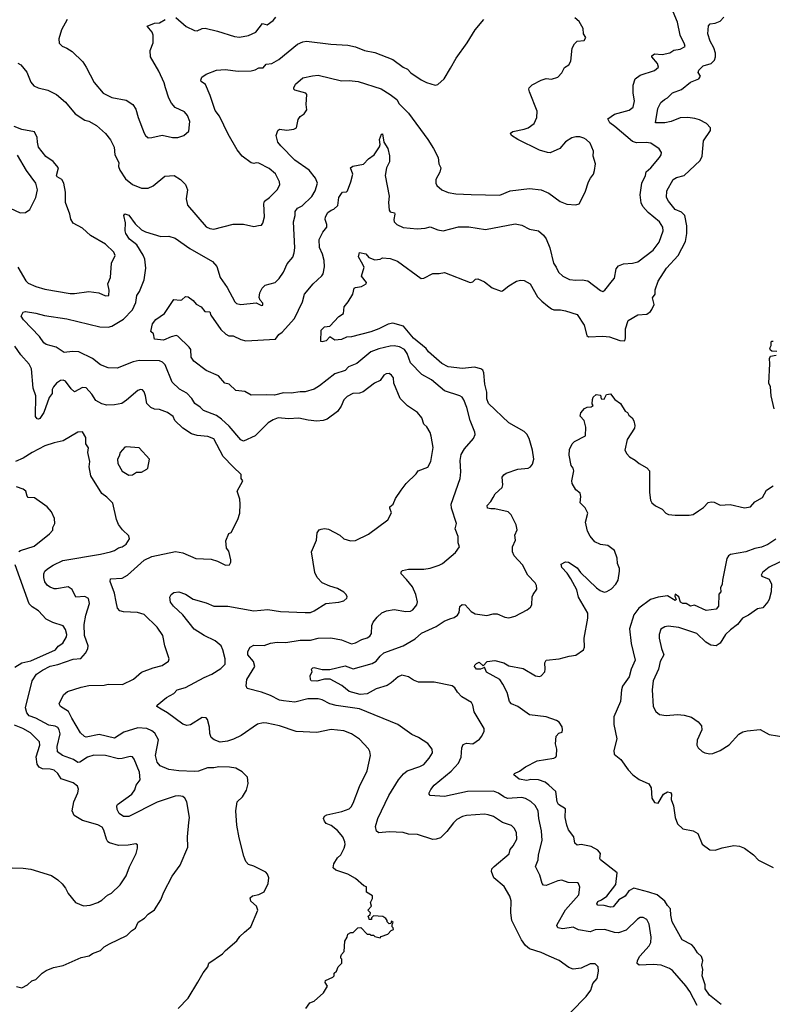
# Model space of a CAD drawing. Extents: x 1863118 to 1989590, y 394482 to 532474.
# Tile 165 of 215: x 1931679 to 1937520, y 477585 to 485224. Entities that reach past the tile are written whole.
import ezdxf

# ---------------------------------------------------------------- set-up
doc = ezdxf.new("R2010")
doc.units = 0

msp = doc.modelspace()

# ---------------------------------------------------------------- linework, layer by layer
at = {"layer": '0CON20XD'}
for points in [[(1934094.7, 483745.3), (1934117.1, 483755), (1934147, 483783), (1934154.7, 483845.3), (1934175, 483875.6), (1934185, 483885.4), (1934215, 483888.6), (1934222.5, 483895), (1934249.4, 483965), (1934263.3, 484025), (1934246.2, 484075), (1934265, 484088.8), (1934347, 484103), (1934386.7, 484145), (1934430.8, 484175), (1934471.7, 484238.3), (1934477.5, 484255), (1934472, 484295), (1934487.5, 484335), (1934495, 484338.8), (1934506, 484275), (1934535.5, 484225.5), (1934547.4, 484167.4), (1934549.3, 484120.7), (1934524.2, 484075), (1934515.7, 484015), (1934547.1, 483855), (1934540, 483805), (1934545, 483747.5), (1934554.4, 483734.4), (1934587.1, 483725), (1934591.1, 483715), (1934583.3, 483675), (1934585.7, 483655.7), (1934605, 483633.8), (1934655, 483612.9), (1934762.7, 483602.7), (1934825, 483606), (1934865, 483616), (1934925, 483593.8), (1934965, 483586.7), (1935085, 483615.7), (1935165, 483616), (1935294.1, 483595.9), (1935525, 483640), (1935575, 483628.8), (1935635, 483600), (1935705, 483586), (1935743, 483553), (1935765, 483523.3), (1935793.1, 483455), (1935820.6, 483335), (1935843.1, 483305), (1935860, 483265), (1935893, 483233), (1935945, 483208.6), (1935995, 483202.9), (1936045, 483206.2), (1936087.3, 483197.3), (1936185, 483122), (1936205, 483116.2), (1936220, 483125), (1936278.2, 483201.8), (1936295, 483217.5), (1936308.6, 483291.4), (1936325.7, 483314.3), (1936365, 483330), (1936435, 483335.6), (1936475, 483345.5), (1936595.3, 483434.7), (1936642.3, 483497.7), (1936673.6, 483586.4), (1936670.5, 483615), (1936644.4, 483655), (1936555, 483727.5), (1936513.7, 483773.7), (1936502.3, 483802.3), (1936494.7, 483865), (1936507.7, 483955), (1936535.5, 484015), (1936541.5, 484045), (1936575.8, 484075), (1936644, 484155), (1936656.2, 484175), (1936658.8, 484195), (1936641.2, 484221.2), (1936577.5, 484265), (1936541.7, 484271.7), (1936465, 484269.1), (1936435, 484279.1), (1936298.1, 484395), (1936258.6, 484425), (1936242.5, 484455), (1936295, 484490), (1936408.7, 484521.3), (1936440, 484545), (1936450, 484595), (1936439.1, 484655), (1936438.6, 484715), (1936455.5, 484764.5), (1936495, 484794.4), (1936605, 484831.1), (1936637.5, 484855), (1936629.6, 484885), (1936584.4, 484935), (1936585.7, 484945), (1936605, 484958), (1936665, 484954.3), (1936723, 484967), (1936755, 484987.1), (1936805.3, 484994.7), (1936842.5, 485015), (1936838.6, 485035), (1936803.3, 485105), (1936783.3, 485205), (1936749.2, 485285)], [(1931665, 484886.2), (1931688.8, 484875), (1931735, 484816), (1931765, 484740), (1931789.7, 484709.7), (1931822.5, 484695), (1931896.6, 484676.6), (1931965, 484642.5), (1932034.5, 484584.5), (1932110, 484495), (1932185, 484445.8), (1932215, 484437.1), (1932274.5, 484404.5), (1932345, 484340.8), (1932382.5, 484292.5), (1932410.9, 484235), (1932416.9, 484175), (1932447.8, 484115), (1932444.5, 484085), (1932455.4, 484055.4), (1932499.8, 483989.8), (1932555, 483945.7), (1932625, 483915.7), (1932675, 483915.7), (1932715, 483935.8), (1932805, 484011.2), (1932877.5, 484015), (1932927.5, 483985), (1932966.2, 483945), (1932980.8, 483905), (1932971.4, 483835), (1932981.9, 483785), (1933125, 483615.8), (1933155, 483602.9), (1933185, 483600), (1933335, 483637.5), (1933415, 483638), (1933495, 483618.8), (1933533, 483627), (1933555, 483630), (1933566.7, 483645), (1933577.5, 483695), (1933574.3, 483795), (1933578.6, 483815), (1933616.4, 483843.6), (1933678, 483905), (1933697.3, 483942.7), (1933696, 483965), (1933665, 484028.8), (1933615, 484070), (1933535, 484110.8), (1933515, 484114.2), (1933495, 484109.2), (1933475, 484114.4), (1933404, 484165), (1933367.5, 484215), (1933297.2, 484337.2), (1933229.2, 484475), (1933195, 484520), (1933157.9, 484635), (1933121.2, 484721.2), (1933086.7, 484745), (1933083.3, 484755), (1933092.3, 484777.7), (1933125, 484802), (1933205, 484832), (1933272.3, 484837.7), (1933375, 484824.4), (1933475, 484828.6), (1933505.5, 484834.5), (1933535, 484850), (1933568.6, 484851.4), (1933592.2, 484877.8), (1933635, 484884), (1933690.8, 484915), (1933835, 485033.3), (1933875, 485051.9), (1933905, 485057.5), (1934093.4, 485033.4), (1934224.3, 485025.7), (1934285, 485012.9), (1934355, 484985.7), (1934435, 484970), (1934575, 484915.7), (1934655, 484855.7), (1934689.1, 484839.1), (1934715, 484812.9), (1934795, 484757.5), (1934835, 484737.5), (1934903, 484717), (1934925, 484722.5), (1934972.5, 484765), (1935021.2, 484848.8), (1935065, 484926.7), (1935151.2, 485045), (1935214.4, 485145.6), (1935280, 485225)], [(1932975, 482325.6), (1932918.6, 482358.6), (1932863, 482413), (1932808.2, 482545), (1932786.4, 482566.4), (1932765, 482576.4), (1932605, 482579.6), (1932559.5, 482570.5), (1932435, 482520), (1932365, 482521.9), (1932305, 482547.1), (1932244.6, 482594.6), (1932138.3, 482648.3), (1932089.7, 482650.3), (1932025, 482640.8), (1931963, 482683), (1931884.3, 482704.3), (1931865, 482716.2), (1931833.1, 482765), (1931708, 482895), (1931691.2, 482925), (1931706.1, 482953.9), (1931725, 482960.8), (1931805, 482947.5), (1931871.4, 482928.6), (1932045, 482904.4), (1932301.4, 482841.4), (1932365, 482839.1), (1932394.6, 482845.4), (1932485, 482900), (1932555, 482974.2), (1932580.5, 483029.5), (1932588.9, 483085), (1932608.1, 483115), (1932644.2, 483205), (1932656.9, 483295), (1932650, 483365), (1932637.4, 483397.4), (1932587.8, 483477.8), (1932530.8, 483520.8), (1932502, 483565), (1932496, 483585), (1932498.8, 483648.8), (1932487.5, 483705), (1932495, 483717.5), (1932525, 483706.7), (1932575, 483640), (1932623.9, 483593.9), (1932655, 483578.8), (1932775, 483541.2), (1932835, 483544), (1932885, 483530), (1932998.9, 483448.9), (1933175, 483347.1), (1933208.3, 483308.3), (1933234.4, 483224.4), (1933289.2, 483145), (1933348, 483035), (1933361.5, 483021.5), (1933395, 483014.4), (1933515, 483028), (1933555, 483007.5), (1933565, 483010), (1933566.7, 483025), (1933545, 483047.5), (1933537.7, 483067.7), (1933542.9, 483105), (1933559.4, 483140.6), (1933584.5, 483165.5), (1933661.2, 483185), (1933692.9, 483215), (1933726.7, 483265), (1933755, 483330), (1933798, 483382), (1933809.4, 483415), (1933813.5, 483455), (1933803.1, 483655), (1933816, 483705), (1933817.1, 483735), (1933835, 483761.4), (1933869.9, 483780.1), (1933945, 483852.5), (1933973.1, 483895), (1933990.6, 483955), (1933974.4, 483995), (1933926, 484056), (1933815, 484134.5), (1933704.3, 484245), (1933682.5, 484275), (1933670, 484325), (1933681.2, 484365), (1933694.1, 484375.9), (1933752.7, 484367.3), (1933806.1, 484373.9), (1933827.5, 484385), (1933839.3, 484450.7), (1933855, 484472.5), (1933887.5, 484495), (1933906.7, 484525), (1933902.5, 484565), (1933906.7, 484645), (1933900, 484655), (1933815, 484678), (1933806.2, 484685), (1933806.9, 484695), (1933820, 484725), (1933875, 484774.2), (1933951.4, 484788.6), (1933995, 484793.8), (1934175, 484750), (1934235, 484753.1), (1934305, 484744.4), (1934485, 484687.1), (1934555, 484644.4), (1934606.2, 484605), (1934625, 484572), (1934695, 484500), (1934845.8, 484295), (1934890, 484225), (1934925.6, 484155), (1934932, 484105), (1934946.7, 484075), (1934938.8, 484041.2), (1934908.6, 483985), (1934909.2, 483955), (1934917, 483937), (1934955, 483904.3), (1935005, 483884.4), (1935063.2, 483873.2), (1935182.5, 483867.5), (1935405, 483863.5), (1935485, 483895.4), (1935635, 483915.6), (1935725, 483903.1), (1935785, 483879.2), (1935873, 483813), (1935925, 483792), (1935995, 483786.7), (1936020, 483795), (1936067.5, 483885), (1936092.5, 483965), (1936107.5, 483995), (1936132.5, 484025), (1936140, 484055), (1936146.2, 484105), (1936130, 484165), (1936131.2, 484205), (1936105.8, 484265.8), (1936075.8, 484295.8), (1936057.5, 484305), (1936025, 484316), (1935995, 484315.8), (1935963.2, 484306.8), (1935914.4, 484275.6), (1935870, 484225), (1935795, 484192), (1935775, 484192.5), (1935711.9, 484211.9), (1935545, 484294), (1935496.7, 484325), (1935487.5, 484345), (1935505, 484357.5), (1935595, 484374), (1935625, 484386), (1935670.3, 484419.7), (1935691.2, 484465), (1935694, 484515), (1935634, 484665), (1935628.8, 484685), (1935633.3, 484695), (1935655, 484718), (1935725, 484754.2), (1935765, 484768), (1935805, 484763.3), (1935855, 484777.5), (1935885, 484812.5), (1935907, 484853), (1935940, 484875), (1935957, 484903), (1935967, 485003), (1935985, 485037.5), (1936005, 485057.5), (1936058.3, 485061.7), (1936071.2, 485085), (1936053.8, 485115), (1936052.5, 485155), (1936020.7, 485210.7), (1935988.3, 485238.3)], [(1932046.7, 485225), (1932002.5, 485145), (1931981.2, 485075), (1931985, 485042.5), (1932007.7, 485017.7), (1932045, 485003.8), (1932085, 484976.7), (1932167.9, 484897.9), (1932195.6, 484855.6), (1932255.6, 484735.6), (1932326, 484655), (1932395, 484621.1), (1932505, 484598.6), (1932557.2, 484567.2), (1932580.9, 484530.9), (1932596.9, 484465), (1932644.5, 484344.5), (1932654.4, 484324.4), (1932675, 484308.8), (1932705, 484310), (1932785, 484328.6), (1932865, 484309.4), (1932905, 484309.2), (1932953.3, 484325), (1932990.5, 484359.5), (1932998.1, 484435), (1932981.9, 484481.9), (1932958.3, 484508.3), (1932885, 484544), (1932857.2, 484577.2), (1932835.6, 484615), (1932810, 484695), (1932800.6, 484735), (1932759.4, 484825), (1932694.4, 484935), (1932691.4, 484985), (1932714.2, 485045.8), (1932715.7, 485105), (1932707.2, 485127.2), (1932667.5, 485175), (1932725, 485196), (1932765, 485200), (1932807.5, 485225)], [(1932890.5, 485240.5), (1932970.2, 485170.2), (1933035, 485139.2), (1933055, 485138), (1933095, 485156), (1933118.8, 485158.8), (1933215, 485135.8), (1933345, 485092.9), (1933385, 485089.2), (1933455, 485101.4), (1933511.7, 485128.3), (1933562.5, 485195), (1933600, 485185), (1933645, 485217.5), (1933666.7, 485245)], [(1936007, 478527), (1935935, 478530), (1935885, 478546.7), (1935855, 478542), (1935765, 478506), (1935745, 478508.8), (1935733, 478523), (1935715.5, 478585.5), (1935682.5, 478655), (1935703.3, 478705), (1935705.6, 478745), (1935732.3, 478855), (1935729.4, 478929.4), (1935708.5, 479025), (1935703.3, 479085), (1935677.9, 479127.9), (1935645, 479159.4), (1935605, 479181.1), (1935575, 479188.5), (1935465, 479181.2), (1935435, 479193.5), (1935394, 479224), (1935355, 479237.5), (1935155, 479234.5), (1934975, 479198.2), (1934865, 479204.2), (1934856.2, 479215), (1934857.5, 479225), (1934868.9, 479251.1), (1934895.7, 479285), (1935026, 479394), (1935083.3, 479456.7), (1935105, 479503.3), (1935110.6, 479575), (1935120, 479600), (1935145, 479611.2), (1935195, 479606.2), (1935247.9, 479642.1), (1935266.2, 479665), (1935282.5, 479705), (1935282.5, 479725), (1935206.2, 479855), (1935196, 479905), (1935185, 479926.7), (1935109.7, 479969.7), (1935075.6, 480005.6), (1935055, 480040), (1935035.4, 480055.4), (1934895, 480083.5), (1934775, 480082.9), (1934735, 480099.2), (1934695.6, 480125.6), (1934645, 480139.2), (1934615, 480125.7), (1934562, 480078), (1934531.3, 480058.7), (1934445, 480031.7), (1934375, 479994.1), (1934321.9, 479988.1), (1934235, 480010.8), (1934177.6, 480057.6), (1934087.5, 480107.5), (1934045, 480108.6), (1933985, 480090.9), (1933940, 480095), (1933934.3, 480104.3), (1933933.1, 480135), (1933947.5, 480165), (1933943.3, 480185), (1933952.5, 480195), (1933965, 480198.8), (1934025, 480181.9), (1934085, 480181.8), (1934205, 480211.1), (1934266.4, 480186.4), (1934415, 480230), (1934445, 480246.7), (1934475, 480286.4), (1934505, 480310.9), (1934655, 480365.6), (1934749.1, 480420.9), (1934796.7, 480465), (1934911.2, 480515), (1934972.7, 480557.3), (1935015.8, 480575.8), (1935050, 480585), (1935076.7, 480605), (1935088.8, 480625), (1935095, 480670), (1935113.9, 480686.1), (1935135, 480683.8), (1935182.5, 480632.5), (1935214.6, 480614.6), (1935305, 480601.9), (1935353.6, 480613.6), (1935383.6, 480613.6), (1935445, 480588), (1935475, 480582.9), (1935525, 480595.7), (1935616.7, 480645), (1935643.3, 480665), (1935653.8, 480685), (1935656.7, 480745), (1935663.3, 480765), (1935692.5, 480805), (1935690, 480835), (1935678.8, 480855), (1935622.2, 480915), (1935580.6, 480995), (1935515.6, 481065), (1935502.2, 481095), (1935504.4, 481135), (1935525.8, 481185), (1935521.9, 481225), (1935538.6, 481265), (1935532.5, 481305), (1935493.6, 481383.6), (1935470, 481405), (1935365, 481430), (1935335, 481428), (1935310, 481435), (1935306.7, 481455), (1935336.2, 481485), (1935352, 481518), (1935368.8, 481545), (1935422, 481595), (1935427.5, 481615), (1935424, 481675), (1935436.1, 481693.9), (1935455, 481706.7), (1935545, 481736.7), (1935625, 481744), (1935643.8, 481755), (1935658, 481775), (1935668.1, 481815), (1935658.6, 481885), (1935633.3, 481975), (1935615, 482008), (1935595, 482028.6), (1935476, 482095), (1935316.9, 482245), (1935305, 482282.5), (1935303.3, 482335), (1935288.1, 482395), (1935281.2, 482485), (1935273.3, 482505), (1935257.5, 482515), (1935207.6, 482527.6), (1935115, 482518.5), (1935005, 482531.8), (1934955, 482557.5), (1934851.7, 482648.3), (1934832, 482672), (1934735, 482754), (1934656.2, 482846.2), (1934575, 482870), (1934537.3, 482862.7), (1934466.2, 482825), (1934405, 482803.3), (1934255, 482764.2), (1934215, 482760), (1934175, 482743.1), (1934125, 482738.8), (1934085, 482762.5), (1934056.9, 482733.1), (1934025, 482723.8), (1934015, 482727.5), (1934017.5, 482815), (1934045, 482841.2), (1934085, 482846.2), (1934155, 482920), (1934192.5, 482945), (1934195.6, 482995), (1934228.8, 483035), (1934263.8, 483095), (1934275, 483140), (1934285, 483147.5), (1934332.5, 483155), (1934367.5, 483175), (1934370, 483185), (1934332.5, 483235), (1934351.2, 483305), (1934332.1, 483342.1), (1934309.2, 483385), (1934315, 483417.5), (1934365, 483406.2), (1934389.5, 483379.5), (1934435, 483360), (1934475, 483366.2), (1934495, 483376), (1934555, 483371.4), (1934609.7, 483349.7), (1934795, 483216), (1934815, 483218.8), (1934885, 483255.8), (1934934.2, 483254.2), (1934975, 483261.4), (1935175, 483186.2), (1935195, 483190), (1935215, 483210), (1935235, 483213.3), (1935285, 483190), (1935345, 483144), (1935415, 483118.8), (1935425, 483120), (1935475, 483160), (1935535, 483195.7), (1935565, 483204), (1935595, 483200), (1935640, 483175), (1935698.1, 483075), (1935730, 483040), (1935775, 483004.3), (1935805, 482980.6), (1935825, 482973.1), (1935875, 482973.1), (1935915.5, 482965.5), (1936005, 482936.2), (1936058.8, 482855), (1936081.4, 482775), (1936093.2, 482763.2), (1936205, 482768.1), (1936255, 482762.9), (1936335, 482734), (1936375, 482732.5), (1936381.2, 482755), (1936380, 482825), (1936400.9, 482889.1), (1936475, 482934.2), (1936545, 482940), (1936575, 482961.2), (1936584.4, 482975.6), (1936602.5, 483015), (1936590, 483065), (1936609.2, 483095), (1936609.2, 483129.2), (1936634.2, 483195), (1936698.1, 483295), (1936790, 483395), (1936846.1, 483503.9), (1936857.1, 483565), (1936857.2, 483625), (1936841.8, 483705), (1936815, 483730.6), (1936765, 483751.5), (1936712.9, 483815), (1936698.1, 483845), (1936701.1, 483895), (1936751.4, 483985), (1936775, 483998.5), (1936835, 484015.6), (1936959.5, 484130.5), (1936974.6, 484165), (1936985.5, 484285), (1937040.5, 484365), (1937041.1, 484385), (1937008.9, 484418.9), (1936955, 484447.3), (1936918.3, 484458.3), (1936865, 484464.1), (1936805, 484461.6), (1936735, 484434.6), (1936685, 484423.2), (1936612.9, 484422.9), (1936631.4, 484535), (1936655, 484582), (1936683.8, 484606.2), (1936705, 484616.9), (1936745, 484655.8), (1936815, 484683.1), (1936885, 484739.4), (1936950, 484765), (1936961.5, 484785), (1936944.2, 484815), (1936948.3, 484831.7), (1936982.5, 484865), (1937045.5, 484884.5), (1937070, 484910), (1937078.9, 484935), (1937078.5, 484965), (1937065.6, 485005), (1937037.4, 485057.4), (1937020, 485115), (1937023.6, 485176.4), (1937038.3, 485191.7), (1937075, 485196), (1937115, 485214), (1937144.2, 485245)], [(1931664, 483305), (1931726.9, 483196.9), (1931745, 483180.8), (1931805, 483153.1), (1931875, 483132.2), (1932070.5, 483100.5), (1932105, 483099.5), (1932215, 483114.4), (1932294.2, 483104.2), (1932345, 483081.2), (1932370, 483085), (1932372.5, 483125), (1932363.1, 483175), (1932383.3, 483225), (1932390.6, 483335), (1932420.8, 483395), (1932410.2, 483420.2), (1932345, 483483.1), (1932229.1, 483549.1), (1932165, 483606), (1932093.3, 483645), (1932076.1, 483676.1), (1932068, 483715), (1932034.5, 483804.5), (1932033.3, 483885), (1932020.9, 483955), (1932005.3, 483985.3), (1931970, 484005), (1931965.6, 484015), (1931980, 484075), (1931939.6, 484125), (1931881.5, 484161.5), (1931824.7, 484235), (1931816.7, 484275), (1931815, 484311.2), (1931792.9, 484352.9), (1931695, 484371.2), (1931635, 484394.5)], [(1931605, 483760.8), (1931683.6, 483726.4), (1931725, 483728), (1931758.3, 483751.7), (1931805, 483843.3), (1931818.1, 483905), (1931804.2, 483955), (1931731.9, 484055), (1931662, 484172)], [(1935956.6, 477523.4), (1936074.5, 477645.5), (1936110, 477695), (1936127.5, 477745), (1936160.8, 477785), (1936171.7, 477841.7), (1936168.8, 477875), (1936145, 477898.8), (1936105, 477898.8), (1936035.8, 477864.2), (1935975, 477858), (1935940.3, 477870.3), (1935864.2, 477924.2), (1935788.7, 477958.7), (1935726.1, 477986.1), (1935635, 478014.3), (1935605, 478041.4), (1935573.9, 478083.9), (1935497.1, 478235), (1935490, 478295), (1935491.7, 478388.3), (1935483.6, 478423.6), (1935437.8, 478497.8), (1935359.2, 478565), (1935339.2, 478615), (1935342.5, 478635), (1935360, 478655), (1935478.5, 478751.5), (1935484.4, 478785), (1935508.6, 478815), (1935535.7, 478865), (1935534.4, 478915), (1935519.7, 478949.7), (1935495, 478970.8), (1935425, 478995.8), (1935355, 479040.8), (1935315, 479055.6), (1935285, 479058.9), (1935145, 479050.6), (1935115, 479042.5), (1935072.2, 479017.8), (1935045, 478993.8), (1934994, 478925), (1934945, 478876.2), (1934910, 478865), (1934885, 478863.3), (1934765, 478902.5), (1934695, 478905.7), (1934655, 478918), (1934545, 478922.2), (1934465, 478914.2), (1934448.8, 478928.8), (1934440, 478965), (1934456.9, 479025), (1934542.9, 479205), (1934619.4, 479325), (1934657, 479373), (1934685, 479395.6), (1934785, 479428.5), (1934814.2, 479445), (1934857.1, 479495), (1934881.4, 479535), (1934879.4, 479565), (1934845, 479608.1), (1934774, 479655), (1934721.9, 479678.1), (1934613.8, 479755), (1934316.1, 479876.1), (1934135, 479902.1), (1934085, 479916.5), (1934025, 479947.5), (1933994.4, 479955.6), (1933915, 479953.8), (1933815, 479929.6), (1933725, 479938.2), (1933695, 479945.5), (1933625, 479980.6), (1933555.7, 480005.7), (1933445, 480033.8), (1933436.2, 480055), (1933441.9, 480105), (1933503.5, 480205), (1933493.3, 480243.3), (1933448.6, 480295), (1933448.3, 480321.7), (1933467.5, 480355), (1933495, 480372), (1933575, 480368.6), (1933625, 480385.6), (1933676.4, 480393.6), (1933745, 480391.9), (1933855, 480409.5), (1933935, 480411.1), (1933995, 480426.7), (1934093.2, 480426.8), (1934175, 480411.4), (1934255, 480382.5), (1934285, 480388.1), (1934333.8, 480416.2), (1934375, 480428.1), (1934395, 480440), (1934408.7, 480461.3), (1934411.4, 480525), (1934421.3, 480548.7), (1934452, 480588), (1934488.3, 480621.7), (1934525, 480638.1), (1934585, 480648.1), (1934675, 480633.1), (1934712.5, 480635), (1934730.8, 480645), (1934761.4, 480685), (1934766.6, 480706.6), (1934753.1, 480765), (1934726.7, 480825), (1934680.6, 480880.6), (1934640, 480925), (1934640, 480940), (1934649.5, 480950.5), (1934695, 480961.9), (1934815, 480960.5), (1934865, 480968.9), (1934935, 480990.6), (1934960, 481005), (1935059.7, 481090.3), (1935091.2, 481135), (1935082.5, 481165), (1935082.2, 481215), (1935057.3, 481275), (1935067.5, 481315), (1935028.9, 481435), (1935026.7, 481465), (1935098.2, 481665), (1935102.7, 481715), (1935096.3, 481803.7), (1935105, 481850), (1935130, 481895), (1935200, 481975), (1935213.8, 482005), (1935212, 482025), (1935174.7, 482114.7), (1935150, 482215), (1935125.7, 482275), (1935113.8, 482295), (1935094.5, 482304.5), (1934975, 482345.5), (1934875, 482429.2), (1934800.2, 482470.2), (1934712.6, 482562.6), (1934685.2, 482635.2), (1934665, 482665.6), (1934626, 482686), (1934585, 482692.7), (1934555, 482691.5), (1934465, 482671.1), (1934403.5, 482646.5), (1934295, 482557.1), (1934230.3, 482529.7), (1934205, 482501.1), (1934125, 482476.9), (1934005, 482382.5), (1933963.2, 482356.8), (1933895, 482337.1), (1933855, 482337.5), (1933786.4, 482326.4), (1933725, 482327.9), (1933655, 482310.8), (1933595, 482313.8), (1933475, 482311.9), (1933425, 482339.2), (1933355, 482348), (1933305, 482395.8), (1933270, 482405), (1933222.1, 482462.1), (1933125, 482502), (1933030, 482575), (1933009.2, 482605), (1933005.8, 482664.2), (1932995, 482684), (1932905, 482769.2), (1932892.7, 482772.7), (1932855.5, 482764.5), (1932795, 482738.6), (1932726.2, 482746.2), (1932716.5, 482786.5), (1932697.5, 482805), (1932710, 482865), (1932735, 482896.7), (1932802.5, 482945), (1932875, 483052.5), (1932925, 483047.5), (1932938.3, 483051.7), (1932965, 483077.5), (1932985, 483073.3), (1933024.2, 483044.2), (1933047.7, 483017.7), (1933086.4, 482996.4), (1933115, 482958.8), (1933155, 482956.7), (1933160.9, 482930.9), (1933240.5, 482820.5), (1933278.6, 482785), (1933302.4, 482772.4), (1933335, 482772.1), (1933395, 482742.9), (1933435, 482731.4), (1933665, 482745.6), (1933688.8, 482781.2), (1933715, 482798.6), (1933811.9, 482905), (1933872.5, 483035), (1933888.8, 483095), (1933955, 483175.8), (1934024.4, 483235.6), (1934035, 483253.3), (1934044.4, 483305.6), (1934040.9, 483355), (1934029.5, 483405), (1934006.2, 483456.2), (1934001.8, 483518.2), (1934030.5, 483575), (1934063.1, 483615), (1934063.6, 483635), (1934048.8, 483675), (1934051.5, 483695), (1934071, 483729), (1934094.7, 483745.3)], [(1932908.3, 477551.7), (1932986.8, 477633.2), (1933062.5, 477757.5), (1933101.7, 477828.3), (1933140, 477875), (1933146.7, 477905), (1933253.9, 477976.1), (1933275, 478002.5), (1933365, 478077.5), (1933388.3, 478111.7), (1933422.5, 478145), (1933473.3, 478185), (1933526.7, 478315), (1933517.5, 478345), (1933472.5, 478385), (1933468.3, 478411.7), (1933485, 478426.7), (1933535, 478436.7), (1933575, 478457.5), (1933608.3, 478521.7), (1933612.5, 478565), (1933602.5, 478595), (1933589.3, 478609.3), (1933495.9, 478655.9), (1933455, 478670), (1933433.9, 478693.9), (1933418, 478735), (1933382.5, 478875), (1933364.2, 478975), (1933356.2, 479085), (1933367.5, 479155), (1933407.5, 479195), (1933440, 479245), (1933453, 479297), (1933445.9, 479345.9), (1933405, 479388.8), (1933355, 479416), (1933305.7, 479425.7), (1933225, 479428.1), (1933185, 479418.1), (1933135, 479419.4), (1933065.4, 479394.6), (1933035, 479391.2), (1932915, 479396.2), (1932836.8, 479406.8), (1932770, 479435), (1932744.6, 479464.6), (1932731.4, 479515), (1932756.3, 479636.3), (1932727.9, 479687.9), (1932705, 479706.4), (1932665, 479724.5), (1932595, 479728.5), (1932485.8, 479695), (1932415, 479650.5), (1932295, 479678.2), (1932195, 479658.1), (1932181.8, 479661.8), (1932151.1, 479691.1), (1932084.4, 479805.6), (1932057.1, 479857.1), (1931996.7, 479895), (1931986.2, 479915), (1932018.8, 479985), (1932048.8, 480011.2), (1932155, 480045.6), (1932215, 480058.1), (1932335, 480062), (1932365, 480069.2), (1932477.5, 480065), (1932562.3, 480107.7), (1932625, 480160.8), (1932714.5, 480195.5), (1932785.5, 480214.5), (1932833.9, 480246.1), (1932838.8, 480265), (1932804.2, 480365), (1932789.2, 480445), (1932745, 480512), (1932645, 480608.1), (1932593.6, 480623.6), (1932485, 480628.6), (1932455, 480638), (1932438.3, 480658.3), (1932426.6, 480706.6), (1932413.5, 480775), (1932380, 480865), (1932383.8, 480885), (1932475, 480890), (1932515, 480913.6), (1932645, 481030.6), (1932705, 481060), (1932888.3, 481098.3), (1932945, 481087.5), (1933045, 481042.9), (1933165, 481038), (1933215, 481023.8), (1933275, 480992.5), (1933306.4, 480993.6), (1933317.5, 481015), (1933317, 481033), (1933301.7, 481101.7), (1933282.5, 481125), (1933278.3, 481181.7), (1933303, 481237), (1933320, 481245), (1933372.5, 481345), (1933386.7, 481395), (1933388.8, 481465), (1933386.7, 481505), (1933367.5, 481565), (1933410, 481645), (1933397.5, 481665), (1933396.7, 481695), (1933336.1, 481756.1), (1933258.5, 481835), (1933185, 481971.8), (1933139.1, 481989.1), (1933055, 481997.7), (1933011.6, 482011.6), (1932943.6, 482053.6), (1932883.1, 482115), (1932869.4, 482145), (1932826.3, 482176.3), (1932765, 482199.4), (1932725, 482203.1), (1932695.4, 482215.4), (1932665.6, 482245), (1932655.5, 482305.5), (1932645, 482336.7), (1932632, 482352), (1932615, 482356), (1932595, 482347.5), (1932508.6, 482271.4), (1932472.6, 482247.4), (1932414.5, 482235.5), (1932355, 482233.3), (1932315, 482244.4), (1932268.9, 482268.9), (1932238.9, 482318.9), (1932195, 482367.5), (1932165, 482370.8), (1932105, 482337.5), (1932078.9, 482358.9), (1932035, 482419.2), (1932015, 482427.5), (1931995.6, 482424.4), (1931965, 482404), (1931941.4, 482375), (1931931.4, 482355), (1931931.4, 482325), (1931908.3, 482291.7), (1931865, 482176.7), (1931835, 482130), (1931825, 482124), (1931815, 482126.7), (1931802, 482145), (1931802.7, 482305), (1931783.8, 482365), (1931770.8, 482515), (1931751.3, 482551.3), (1931686.7, 482625), (1931642.1, 482692.1)], [(1937555, 482650), (1937515, 482652.5), (1937505, 482660), (1937500, 482675), (1937510, 482695), (1937510, 482725), (1937515, 482730), (1937525, 482730)], [(1937532.9, 482205), (1937510, 482305), (1937505.8, 482375), (1937493.3, 482405), (1937500, 482555), (1937496.7, 482595), (1937505, 482612.5), (1937548.3, 482621.7)], [(1933898.3, 477551.7), (1933930, 477595), (1933965, 477610), (1934036.4, 477673.6), (1934066.7, 477725), (1934050, 477755), (1934051.7, 477768.3), (1934110, 477795), (1934120, 477805), (1934120, 477825), (1934138.3, 477841.7), (1934150, 477875), (1934180, 477905), (1934180, 477935), (1934171.7, 477941.7), (1934170, 477955), (1934175, 477970), (1934197.5, 477995), (1934202.5, 478075), (1934220, 478105), (1934225, 478130), (1934248.3, 478141.7), (1934267, 478143), (1934301.7, 478178.3), (1934325, 478180), (1934375, 478130), (1934395, 478130), (1934405, 478120), (1934425, 478120), (1934435, 478110), (1934475, 478100), (1934485, 478110), (1934535, 478130), (1934561.7, 478158.3), (1934580, 478165), (1934578.3, 478178.3), (1934570, 478185), (1934570, 478205), (1934578.3, 478218.3), (1934565, 478230), (1934558.3, 478211.7), (1934545, 478210), (1934530, 478225), (1934530, 478235), (1934519.3, 478249.3), (1934497, 478267), (1934425, 478270), (1934410, 478255), (1934408.3, 478241.7), (1934391.7, 478241.7), (1934388.3, 478258.3), (1934380, 478265), (1934398.3, 478281.7), (1934400, 478295), (1934380, 478315), (1934410, 478345), (1934400, 478375), (1934417.5, 478405), (1934417.5, 478425), (1934370, 478455), (1934370, 478495), (1934350, 478505), (1934285, 478560), (1934225, 478594), (1934132.5, 478625), (1934112.3, 478642.3), (1934116, 478675), (1934145, 478721.2), (1934170, 478745), (1934197.5, 478795), (1934204.2, 478825), (1934201.4, 478845), (1934185.7, 478885), (1934145, 478934.2), (1934095, 478972.5), (1934058.3, 478988.3), (1934044.3, 479004.3), (1934037.1, 479025), (1934044, 479045), (1934063.3, 479055), (1934179.1, 479080.9), (1934235, 479100.8), (1934252.4, 479117.6), (1934267.5, 479145), (1934315, 479273.3), (1934375.8, 479395), (1934400, 479515), (1934396.7, 479545), (1934386.1, 479566.1), (1934315, 479641.2), (1934255, 479682.5), (1934195, 479706.9), (1934095, 479715.6), (1933985, 479694.3), (1933825, 479700.8), (1933694.6, 479744.6), (1933597.2, 479767.2), (1933567.6, 479767.6), (1933525, 479759.4), (1933398.8, 479671.2), (1933338.9, 479641.1), (1933292.5, 479625), (1933235, 479618.1), (1933187.3, 479637.3), (1933163.8, 479655), (1933153.8, 479685), (1933151.2, 479735), (1933136.2, 479795), (1933125, 479806.7), (1933095, 479810), (1933005, 479752), (1932975, 479747.5), (1932945, 479759.2), (1932825, 479846.9), (1932776.1, 479873.9), (1932744.1, 479894.1), (1932746.7, 479905), (1932818, 479965), (1932873.8, 479995), (1932900, 480025), (1932965, 480041.5), (1933109.4, 480120.6), (1933168.8, 480145), (1933240.6, 480189.4), (1933273.1, 480225), (1933273.5, 480265), (1933256.2, 480335), (1933242.2, 480365), (1933195, 480404.5), (1933110.8, 480445), (1933032.5, 480495), (1932945, 480606.9), (1932872.5, 480675), (1932848.8, 480705), (1932843.6, 480743.6), (1932853.3, 480765), (1932875, 480778.8), (1932914.1, 480785.9), (1932965, 480767.5), (1933025, 480726.9), (1933125, 480698.6), (1933185, 480674.4), (1933295, 480672.9), (1933495, 480637.1), (1933605, 480648.6), (1933702.4, 480632.4), (1933895, 480623.3), (1933935, 480625.6), (1933963.6, 480636.4), (1934055, 480695.6), (1934155, 480706), (1934195, 480716.2), (1934216.7, 480735), (1934220, 480745), (1934213.6, 480763.6), (1934195, 480783.3), (1934145, 480812), (1934085, 480828), (1934025.6, 480855.6), (1933987, 480897), (1933969.2, 480935), (1933944, 481095), (1933982, 481185), (1933987.7, 481242.3), (1934004.1, 481265.9), (1934017.7, 481272.3), (1934045, 481275.8), (1934075, 481270), (1934164.1, 481224.1), (1934195, 481196.2), (1934245, 481181.2), (1934285, 481183.8), (1934385, 481233.3), (1934536.4, 481343.6), (1934563, 481397), (1934550, 481435), (1934552.5, 481445), (1934577.5, 481465), (1934595, 481510), (1934640, 481575), (1934677.5, 481625), (1934755, 481700), (1934770, 481725), (1934845, 481752.5), (1934870, 481795), (1934886.7, 481905), (1934873, 481993), (1934865, 482020), (1934837.5, 482065), (1934816.4, 482086.4), (1934800, 482135), (1934765.7, 482175.7), (1934688.3, 482228.3), (1934631.2, 482285), (1934581.4, 482405), (1934580, 482445), (1934565, 482466), (1934545, 482478), (1934523.2, 482476.8), (1934503.8, 482465), (1934476, 482424), (1934432, 482405), (1934343.9, 482336.1), (1934315, 482327.3), (1934265, 482323.3), (1934220.2, 482299.8), (1934195, 482273.8), (1934172.9, 482225), (1934145.8, 482185), (1934065, 482124.4), (1934035, 482114.4), (1933985, 482110), (1933916.4, 482116.4), (1933845, 482132.2), (1933765, 482128.5), (1933685, 482134.4), (1933645, 482119.4), (1933608, 482095), (1933505, 481996), (1933415, 481954.2), (1933393.7, 481963.7), (1933305, 482070), (1933245, 482125.6), (1933205, 482151.9), (1933105, 482190.8), (1933078.1, 482218.1), (1933036.8, 482246.8), (1933015.6, 482285), (1932975, 482325.6)], [(1937121.9, 477581.9), (1937031.5, 477655), (1936999.5, 477705), (1936999.3, 477735), (1936974.1, 477805.9), (1936979.1, 477855), (1936972.8, 477887.2), (1936979.5, 477925), (1936970, 477955), (1936938, 477985), (1936914.3, 478024.3), (1936893.8, 478045), (1936821.2, 478085), (1936743.6, 478225), (1936730.8, 478275), (1936730.4, 478325), (1936705, 478351.4), (1936684.7, 478384.7), (1936625.8, 478435), (1936562.5, 478455), (1936445, 478486.9), (1936406.9, 478465), (1936376.6, 478423.4), (1936327.9, 478395), (1936285, 478341.6), (1936265, 478338), (1936215, 478351.2), (1936164.3, 478355), (1936158.5, 478365), (1936165, 478383.1), (1936194.3, 478395.7), (1936235.2, 478424.8), (1936304.7, 478515), (1936316.7, 478605), (1936186, 478705), (1936180.8, 478715), (1936186.2, 478755), (1936165, 478780), (1936115, 478808.8), (1936035, 478824.2), (1936005, 478820), (1935986, 478835), (1935980, 478885), (1935938, 478938), (1935924, 478975), (1935911.2, 479035), (1935915, 479100), (1935860, 479135), (1935850.8, 479155), (1935840, 479235), (1935785.5, 479285.5), (1935758, 479308), (1935705, 479327.5), (1935645, 479328.8), (1935615, 479321.4), (1935555, 479330.9), (1935512.5, 479365), (1935517.5, 479375), (1935557.4, 479392.6), (1935605, 479427.1), (1935695.6, 479474.4), (1935825, 479494), (1935838.3, 479501.7), (1935846, 479515), (1935847.5, 479565), (1935836.2, 479605), (1935842.5, 479665), (1935861.7, 479688.3), (1935887.5, 479695), (1935892.5, 479715), (1935888.3, 479738.3), (1935865, 479772.5), (1935845, 479786.7), (1935765.5, 479815.5), (1935635, 479831.1), (1935545, 479895.6), (1935494.3, 479915), (1935480, 479935), (1935460.8, 480005), (1935429.2, 480069.2), (1935404.5, 480104.5), (1935302.5, 480162.5), (1935285, 480200), (1935280, 480195), (1935256.2, 480183.8), (1935225, 480185.7), (1935208.8, 480205), (1935210, 480215), (1935225, 480230), (1935245, 480240), (1935275, 480210), (1935306.4, 480243.6), (1935365, 480251.4), (1935436.7, 480235), (1935475, 480212), (1935585, 480190), (1935682.8, 480132.8), (1935711.7, 480128.3), (1935726.4, 480133.6), (1935752.9, 480165), (1935756.9, 480185), (1935752.9, 480235), (1935764.3, 480255.7), (1935865, 480264.2), (1935943.4, 480286.6), (1935995, 480294.3), (1936053.8, 480335), (1936062, 480355), (1936058.8, 480425), (1936088.9, 480581.1), (1936088.3, 480618.3), (1936015, 480744), (1936001.7, 480801.7), (1935956.4, 480886.4), (1935928.8, 480928.8), (1935886.2, 480975), (1935881.2, 480998.8), (1935915, 481018.8), (1935936.7, 481015), (1936005, 480970), (1936031.2, 480935), (1936155, 480817.1), (1936184.5, 480794.5), (1936215, 480782.5), (1936235, 480787.5), (1936270.6, 480809.4), (1936305.7, 480845), (1936323.6, 480876.4), (1936334.3, 480944.3), (1936334.3, 480965), (1936318, 481005), (1936315.8, 481045), (1936295.8, 481105), (1936243.3, 481143.3), (1936185, 481152.2), (1936142.9, 481172.9), (1936105, 481218), (1936085.6, 481255), (1936069.2, 481325), (1936086.7, 481395), (1936066.1, 481436.1), (1936029.2, 481475), (1936034, 481525), (1936029.5, 481549.5), (1935995, 481576.7), (1935965.8, 481625), (1935964.4, 481645), (1935978.8, 481725), (1935973.3, 481745), (1935958.8, 481765), (1935944.2, 481844.2), (1935945, 481890), (1935966.1, 481933.9), (1935985, 481952.5), (1936070, 481995), (1936071.7, 482061.7), (1936060, 482115), (1936028.3, 482148.3), (1936032.5, 482175), (1936063, 482207), (1936083, 482217), (1936115, 482220), (1936128.3, 482231.7), (1936122.5, 482242.5), (1936123, 482277), (1936130, 482295), (1936153, 482317), (1936185, 482310), (1936191.7, 482281.7), (1936215, 482280), (1936233.6, 482316.4), (1936265, 482320), (1936297, 482277), (1936342.5, 482245), (1936377, 482187), (1936395, 482177.5), (1936405.8, 482155.8), (1936431.2, 482135), (1936445, 482112.5), (1936453.8, 482075), (1936449.2, 482055), (1936394.1, 481965.9), (1936373.8, 481885), (1936390, 481855), (1936412.3, 481832.3), (1936455, 481806.7), (1936485, 481780), (1936545, 481747.5), (1936565.6, 481725), (1936566, 481555), (1936573.8, 481495), (1936583.8, 481475), (1936613, 481453), (1936665, 481427.5), (1936694.2, 481394.2), (1936715, 481386.2), (1936765, 481378.8), (1936875, 481378.8), (1936905, 481386), (1936946.8, 481413.2), (1936985, 481438), (1937022.3, 481477.7), (1937045, 481484.5), (1937069.6, 481479.6), (1937115, 481456.7), (1937193, 481463), (1937305, 481436.7), (1937350, 481445), (1937385, 481482.5), (1937443, 481517), (1937475, 481572.5), (1937525, 481607.5)], [(1932355, 481520), (1932317, 481547), (1932230, 481685), (1932217.5, 481755), (1932222.5, 481795), (1932207.5, 481865), (1932211.7, 481901.7), (1932193, 481933), (1932191.7, 481981.7), (1932165, 482027.5), (1932130, 482025), (1932015, 481955.8), (1931945, 481941.4), (1931875, 481917.8), (1931775, 481866.4), (1931705, 481822.2), (1931645, 481796.4)], [(1932525, 481690), (1932555, 481692.5), (1932585, 481712.5), (1932625, 481713.3), (1932665, 481737.5), (1932672.5, 481745), (1932686.7, 481815), (1932605, 481902.5), (1932505, 481910), (1932493.8, 481906.2), (1932457.5, 481865), (1932451.7, 481838.3), (1932437.5, 481815), (1932440.7, 481780.7), (1932475, 481720), (1932525, 481690)], [(1931671.5, 481098.5), (1931685, 481106.9), (1931790.8, 481139.2), (1931908.8, 481235), (1931936.1, 481263.9), (1931936.7, 481285), (1931952.5, 481315), (1931948.8, 481355), (1931926.1, 481406.1), (1931892.5, 481445), (1931793.9, 481513.9), (1931745, 481516.7), (1931736.1, 481526.1), (1931726.2, 481565), (1931705, 481582), (1931655, 481600.8)], [(1931655, 477722.5), (1931695, 477712.5), (1931740, 477735), (1931773.3, 477766.7), (1931805, 477777.5), (1931853.6, 477826.4), (1931885, 477847.5), (1931940.7, 477869.3), (1932015, 477886.7), (1932155, 477948), (1932219.1, 477960.9), (1932245, 477978.8), (1932305, 478001.2), (1932335, 478030), (1932376.7, 478055), (1932511.3, 478118.7), (1932546.7, 478155), (1932576.7, 478175), (1932598.3, 478221.7), (1932647.3, 478252.7), (1932676.7, 478285), (1932725, 478318.8), (1932774, 478395), (1932797.5, 478455), (1932861.7, 478578.3), (1932923.8, 478665), (1932983.8, 478805), (1932981.2, 478885), (1932992, 478995), (1932996.1, 479033.9), (1932976, 479155), (1932961.2, 479185), (1932945, 479195.7), (1932915, 479203.1), (1932885, 479199.5), (1932745, 479152.2), (1932525, 479042.7), (1932485, 479042.2), (1932449.5, 479065), (1932435.5, 479095), (1932432.5, 479125), (1932437.1, 479135), (1932548.5, 479215), (1932571.7, 479248.3), (1932582.2, 479285), (1932614.5, 479325), (1932607.3, 479385), (1932567.9, 479487.9), (1932555, 479504.2), (1932535, 479507.8), (1932475, 479490.8), (1932445, 479488.4), (1932345, 479516.2), (1932255, 479518.2), (1932205, 479503.3), (1932145, 479463.1), (1932129.2, 479460.8), (1932095.8, 479485), (1932011.4, 479515), (1931972.7, 479542.7), (1931969.3, 479585), (1931993.2, 479683.2), (1931986.2, 479715), (1931975, 479731.1), (1931955, 479743.6), (1931905, 479750.5), (1931805, 479804.6), (1931752.1, 479822.1), (1931733.5, 479845), (1931724.7, 479885), (1931776.5, 480095), (1931808.4, 480145), (1931855, 480177.1), (1931915, 480207.3), (1931975, 480220.5), (1932095, 480262.9), (1932152.6, 480267.4), (1932190.7, 480309.3), (1932207.1, 480342.9), (1932210.4, 480365), (1932182.5, 480445), (1932179.7, 480530.3), (1932192.7, 480605), (1932219.4, 480695), (1932213, 480733), (1932185, 480748), (1932115, 480743.8), (1932085, 480803.8), (1932055, 480824.2), (1931965, 480807.8), (1931945, 480808.9), (1931915, 480821.9), (1931894.2, 480835), (1931875, 480863.3), (1931866, 480895), (1931866, 480925), (1931875, 480946.2), (1931895, 480964.2), (1931937.6, 480992.4), (1932013.1, 481026.9), (1932305, 481076.4), (1932382.5, 481095), (1932413.3, 481105), (1932445, 481125.7), (1932475, 481133.5), (1932504, 481155), (1932530, 481195), (1932525, 481220), (1932477.5, 481265), (1932446.4, 481306.4), (1932430, 481345), (1932401.7, 481471.7), (1932355, 481520)], [(1937546.9, 481193.1), (1937485, 481151.1), (1937435, 481132.5), (1937385, 481121.9), (1937315, 481094.5), (1937195, 481074.4), (1937179.2, 481065), (1937166.4, 481043.6), (1937131.9, 480875), (1937130.6, 480845), (1937117.5, 480815), (1937120, 480785), (1937103.9, 480766.1), (1937102.5, 480675), (1937085, 480650), (1937005, 480641.4), (1936915, 480682), (1936885, 480674.4), (1936850, 480695), (1936825, 480693.8), (1936807.5, 480705), (1936795, 480745.7), (1936765, 480766), (1936762.3, 480752.3), (1936772.5, 480725), (1936765, 480717.5), (1936705, 480754.2), (1936635, 480744.4), (1936573.6, 480726.4), (1936482.7, 480657.3), (1936444.6, 480605.4), (1936411.2, 480498.8), (1936424.4, 480385), (1936454.3, 480255.7), (1936424.2, 480184.2), (1936407.5, 480125), (1936356.8, 480053.2), (1936349.2, 480025), (1936342, 479935), (1936290.9, 479815), (1936290, 479755), (1936312.2, 479645), (1936288.5, 479555), (1936293.1, 479525), (1936345, 479484.2), (1936401.1, 479405), (1936437.1, 479365), (1936485, 479330), (1936561.4, 479295), (1936579.4, 479265), (1936585.7, 479185), (1936605, 479150), (1936635, 479144), (1936675, 479214), (1936705, 479232), (1936729.2, 479229.2), (1936736, 479216), (1936734.5, 479174.5), (1936753.3, 479125), (1936766.7, 479035), (1936782.9, 478985), (1936825, 478946.9), (1936905, 478931.1), (1936940.7, 478910.7), (1936976.1, 478826.1), (1937035, 478783.3), (1937075, 478780), (1937130.9, 478799.1), (1937222.2, 478817.8), (1937265, 478812.7), (1937304, 478795), (1937374.3, 478745), (1937413.4, 478703.4), (1937525, 478646.9)], [(1931640.5, 480199.5), (1931695, 480232.9), (1931765, 480250.4), (1931956.7, 480335), (1931976.4, 480363.6), (1932012.4, 480387.6), (1932040.8, 480435), (1932045.6, 480455), (1932035, 480493.3), (1932015, 480522), (1931935, 480548.1), (1931883.8, 480573.8), (1931825, 480637.5), (1931775, 480668.6), (1931752.9, 480692.9), (1931643.6, 480995)], [(1937635, 481042.5), (1937495, 480975.6), (1937443.3, 480935), (1937433.3, 480915), (1937437, 480907), (1937495, 480883.8), (1937512.5, 480845), (1937511.4, 480785), (1937495.6, 480725), (1937485, 480706.2), (1937445, 480661.2), (1937405, 480653.3), (1937335, 480604.2), (1937288.3, 480581.7), (1937249.7, 480530.3), (1937195, 480490.8), (1937157.2, 480452.8), (1937115, 480386), (1937085, 480367.1), (1937042.4, 480372.4), (1937004, 480394), (1936935, 480460.6), (1936795, 480509.1), (1936712.1, 480517.9), (1936685, 480514.3), (1936655.5, 480494.5), (1936641.4, 480455), (1936641.9, 480425), (1936658.5, 480345), (1936677.8, 480295), (1936650.5, 480245), (1936635.4, 480184.6), (1936595.6, 480095), (1936586.9, 480025), (1936594.5, 479894.5), (1936615, 479856.2), (1936645, 479834.3), (1936695.8, 479825.8), (1936785, 479832.5), (1936835, 479828), (1936891.7, 479811.7), (1936943.3, 479775), (1936970, 479745), (1936973.3, 479715), (1936936.2, 479635), (1936933.8, 479595), (1936944.2, 479574.2), (1936975, 479546.2), (1936995, 479536), (1937035, 479529.2), (1937058.3, 479531.7), (1937115, 479554), (1937185, 479598.8), (1937259.7, 479680.3), (1937291.2, 479698.8), (1937324.2, 479705.8), (1937425.8, 479715.8), (1937495, 479678.8), (1937625, 479656.7)], [(1931535, 478646), (1931705, 478642), (1931765, 478634), (1931925, 478583.3), (1931975, 478550), (1932008.3, 478518.3), (1932033.8, 478485), (1932054.2, 478444.2), (1932112.5, 478375), (1932175, 478347.5), (1932225, 478353.3), (1932285, 478373.8), (1932315, 478393.3), (1932359.5, 478430.5), (1932392.3, 478447.7), (1932459.1, 478510.9), (1932505, 478582.5), (1932529.7, 478650.3), (1932583.8, 478755), (1932593.3, 478795), (1932591.7, 478821.7), (1932579.3, 478829.3), (1932520.7, 478819.3), (1932445, 478816.2), (1932375, 478836.7), (1932363.3, 478845), (1932353.3, 478865), (1932332, 478935), (1932318.8, 478958.8), (1932285, 478976), (1932165, 479012), (1932100.3, 479050.3), (1932086.2, 479085), (1932098.6, 479155), (1932130, 479225), (1932134, 479255), (1932128.3, 479278.3), (1932095, 479303.1), (1932000, 479335), (1931975, 479375.8), (1931945, 479400.6), (1931915, 479408.5), (1931855, 479411.8), (1931828.6, 479425), (1931815, 479446.7), (1931806.5, 479505), (1931834.2, 479595), (1931831.3, 479621.3), (1931761.5, 479691.5), (1931704.1, 479724.1), (1931639.2, 479749.2)], [(1936935.2, 477575.2), (1936878.9, 477685), (1936847.4, 477727.4), (1936745, 477845.8), (1936722.6, 477862.6), (1936657.3, 477887.3), (1936593.7, 477893.7), (1936485, 477888.8), (1936470.8, 477900.8), (1936474.3, 477925), (1936492, 477958), (1936565, 478038.8), (1936576.9, 478065), (1936579.2, 478105), (1936565, 478207.5), (1936545, 478242), (1936518.3, 478258.3), (1936495, 478258.6), (1936474, 478245), (1936385, 478159.2), (1936325, 478140), (1936295, 478141.1), (1936220, 478165), (1936145, 478162.3), (1936105, 478146.2), (1936015, 478162.5), (1935975, 478182.2), (1935895, 478170.5), (1935855, 478178.8), (1935848, 478195), (1935850.8, 478205), (1935913.3, 478316.7), (1936017.1, 478435), (1936026.3, 478493.7), (1936015, 478521.2), (1936007, 478527)]]:
    msp.add_lwpolyline(points, dxfattribs=at)

doc.saveas('drawing.dxf')
